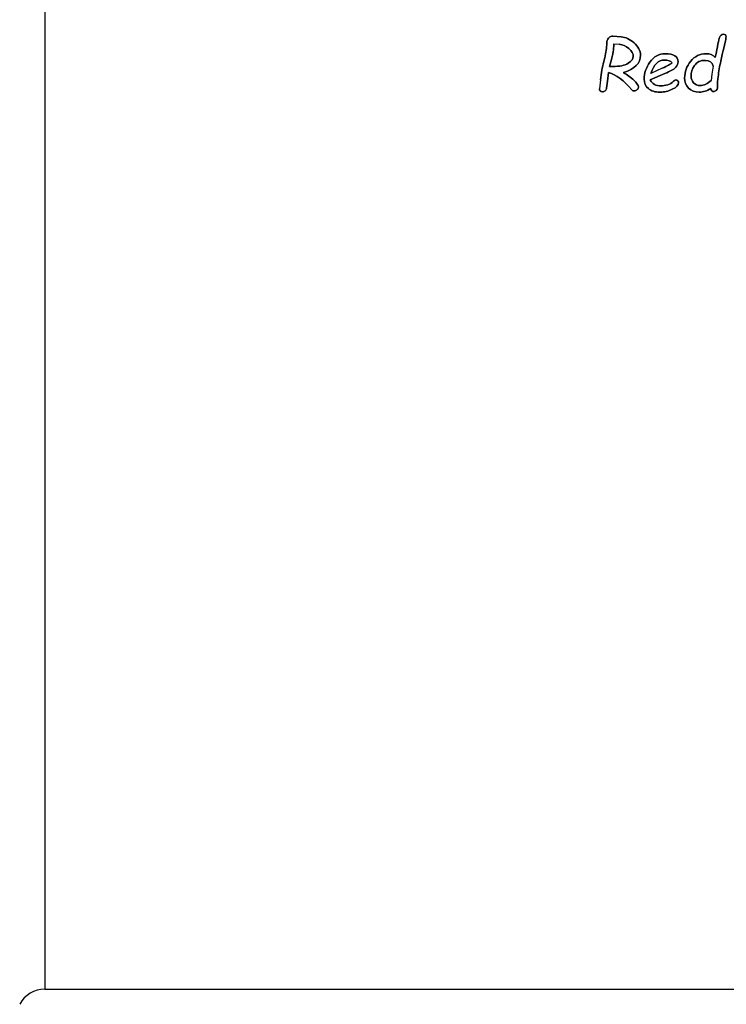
# Model space of a CAD drawing. Header units: millimetres. Extents: x 0 to 420, y 0 to 297.
# Tile 15 of 36: x 136 to 148, y 220 to 237. Entities that reach past the tile are written whole.
import ezdxf

# ---------------------------------------------------------------- set-up
doc = ezdxf.new("R2010")
doc.units = ezdxf.units.MM
doc.header["$LTSCALE"] = 23.1
for name, color, linetype in [('06_COURBES', 7, 'CONTINUOUS'), ('08_SURFACES', 7, 'CONTINUOUS'), ('AXES_REF', 7, 'CONTINUOUS')]:
    doc.layers.add(name, color=color, linetype=linetype)

msp = doc.modelspace()

# ---------------------------------------------------------------- linework, layer by layer
at = {"layer": '06_COURBES', "color": 4, "linetype": 'Continuous'}
for p, q in [((146.399, 237.048), (146.247, 237.059)), ((146.259, 236.802), (146.27, 236.924)), ((146.27, 236.924), (146.361, 236.917)), ((146.193, 236.519), (146.227, 236.646)), ((146.249, 236.519), (146.193, 236.519)), ((147.134, 236.488), (146.928, 236.395)), ((148.045, 236.527), (148.019, 236.379)), ((146.154, 236.255), (146.171, 236.41)), ((146.919, 236.278), (147.179, 236.393)), ((148.019, 236.379), (148.005, 236.271)), ((146.029, 236.28), (146.009, 236.119)), ((146.137, 236.131), (146.154, 236.255))]:
    msp.add_line(p, q, dxfattribs=at)
for points in [[(146.184, 237.036), (146.166, 237.019), (146.154, 237.001), (146.149, 236.981)], [(146.247, 237.059), (146.223, 237.06), (146.203, 237.053), (146.184, 237.036)], [(146.629, 236.941), (146.552, 237.006), (146.476, 237.042), (146.399, 237.048)], [(148.157, 237.039), (148.145, 237.001), (148.119, 236.882), (148.08, 236.681)], [(148.226, 237.095), (148.192, 237.095), (148.169, 237.076), (148.157, 237.039)], [(148.186, 236.646), (148.244, 236.888), (148.273, 237.022), (148.273, 237.051)], [(148.273, 237.051), (148.273, 237.081), (148.257, 237.095), (148.226, 237.095)], [(146.137, 236.87), (146.132, 236.79), (146.116, 236.701), (146.088, 236.602)], [(146.149, 236.981), (146.144, 236.962), (146.141, 236.924), (146.137, 236.87)], [(146.361, 236.917), (146.426, 236.909), (146.484, 236.883), (146.537, 236.839)], [(146.537, 236.839), (146.589, 236.794), (146.616, 236.747), (146.616, 236.696)], [(146.744, 236.719), (146.744, 236.802), (146.706, 236.876), (146.629, 236.941)], [(146.227, 236.646), (146.237, 236.682), (146.244, 236.714), (146.249, 236.74)], [(146.249, 236.74), (146.254, 236.767), (146.258, 236.788), (146.259, 236.802)], [(146.438, 236.412), (146.642, 236.474), (146.744, 236.576), (146.744, 236.719)], [(146.616, 236.696), (146.616, 236.656), (146.585, 236.616), (146.524, 236.577)], [(147.187, 236.748), (147.076, 236.748), (146.985, 236.698), (146.914, 236.599)], [(147.357, 236.711), (147.318, 236.735), (147.261, 236.748), (147.187, 236.748)], [(147.416, 236.605), (147.416, 236.651), (147.397, 236.685), (147.357, 236.711)], [(147.918, 236.747), (147.805, 236.747), (147.713, 236.702), (147.641, 236.613)], [(148.08, 236.681), (148.04, 236.725), (147.987, 236.747), (147.918, 236.747)], [(148.136, 236.369), (148.148, 236.465), (148.165, 236.558), (148.186, 236.646)], [(146.088, 236.602), (146.062, 236.508), (146.043, 236.4), (146.029, 236.28)], [(146.524, 236.577), (146.464, 236.538), (146.371, 236.519), (146.249, 236.519)], [(146.914, 236.599), (146.844, 236.499), (146.809, 236.398), (146.809, 236.294)], [(146.928, 236.395), (146.985, 236.554), (147.066, 236.634), (147.17, 236.634)], [(147.313, 236.584), (147.281, 236.56), (147.221, 236.528), (147.134, 236.488)], [(147.17, 236.634), (147.234, 236.634), (147.282, 236.617), (147.313, 236.584)], [(147.295, 236.446), (147.325, 236.461), (147.352, 236.482), (147.378, 236.508)], [(147.378, 236.508), (147.403, 236.535), (147.416, 236.567), (147.416, 236.605)], [(147.641, 236.613), (147.569, 236.524), (147.533, 236.424), (147.533, 236.314)], [(147.648, 236.344), (147.648, 236.409), (147.667, 236.472), (147.708, 236.535)], [(147.708, 236.535), (147.748, 236.598), (147.813, 236.629), (147.903, 236.629)], [(147.903, 236.629), (147.977, 236.629), (148.024, 236.595), (148.045, 236.527)], [(146.171, 236.41), (146.311, 236.369), (146.45, 236.266), (146.59, 236.102)], [(146.625, 236.274), (146.571, 236.325), (146.508, 236.371), (146.438, 236.412)], [(146.809, 236.294), (146.809, 236.222), (146.834, 236.165), (146.885, 236.123)], [(147.179, 236.393), (147.227, 236.414), (147.265, 236.432), (147.295, 236.446)], [(147.533, 236.314), (147.533, 236.242), (147.556, 236.181), (147.603, 236.132)], [(147.693, 236.228), (147.663, 236.261), (147.648, 236.3), (147.648, 236.344)], [(148.118, 236.134), (148.117, 236.197), (148.123, 236.273), (148.136, 236.369)], [(146.009, 236.119), (146.009, 236.104), (146.013, 236.092), (146.024, 236.082)], [(146.113, 236.086), (146.127, 236.099), (146.135, 236.115), (146.137, 236.131)], [(146.708, 236.156), (146.708, 236.183), (146.68, 236.223), (146.625, 236.274)], [(146.685, 236.105), (146.7, 236.12), (146.708, 236.137), (146.708, 236.156)], [(146.885, 236.123), (146.935, 236.081), (147.005, 236.06), (147.096, 236.06)], [(147.114, 236.173), (147.021, 236.173), (146.956, 236.208), (146.919, 236.278)], [(147.096, 236.06), (147.167, 236.06), (147.24, 236.078), (147.313, 236.113)], [(147.231, 236.193), (147.186, 236.18), (147.147, 236.173), (147.114, 236.173)], [(147.323, 236.245), (147.307, 236.224), (147.276, 236.207), (147.231, 236.193)], [(147.313, 236.113), (147.387, 236.148), (147.424, 236.188), (147.424, 236.231)], [(147.375, 236.278), (147.358, 236.278), (147.34, 236.267), (147.323, 236.245)], [(147.41, 236.264), (147.401, 236.273), (147.389, 236.278), (147.375, 236.278)], [(147.424, 236.231), (147.424, 236.244), (147.419, 236.254), (147.41, 236.264)], [(147.603, 236.132), (147.65, 236.084), (147.713, 236.06), (147.793, 236.06)], [(147.812, 236.178), (147.763, 236.178), (147.724, 236.195), (147.693, 236.228)], [(147.793, 236.06), (147.864, 236.06), (147.933, 236.082), (148, 236.127)], [(148.005, 236.271), (147.942, 236.209), (147.877, 236.178), (147.812, 236.178)], [(148, 236.127), (148.006, 236.089), (148.022, 236.07), (148.048, 236.07)], [(148.097, 236.092), (148.111, 236.106), (148.118, 236.12), (148.118, 236.134)], [(146.024, 236.082), (146.034, 236.072), (146.047, 236.066), (146.063, 236.066)], [(146.063, 236.066), (146.083, 236.066), (146.099, 236.073), (146.113, 236.086)], [(146.59, 236.102), (146.602, 236.088), (146.616, 236.082), (146.632, 236.082)], [(146.632, 236.082), (146.652, 236.082), (146.67, 236.089), (146.685, 236.105)], [(148.048, 236.07), (148.067, 236.07), (148.084, 236.077), (148.097, 236.092)]]:
    msp.add_open_spline(points, degree=3, dxfattribs=at)
at = {"layer": '08_SURFACES', "color": 7, "linetype": 'Continuous'}
for p, q in [((146.247, 237.059), (146.399, 237.048)), ((146.27, 236.924), (146.259, 236.802)), ((146.27, 236.924), (146.361, 236.917)), ((146.227, 236.646), (146.193, 236.519)), ((146.193, 236.519), (146.249, 236.519)), ((147.134, 236.488), (146.928, 236.395)), ((148.045, 236.527), (148.019, 236.379)), ((146.171, 236.41), (146.154, 236.255)), ((147.179, 236.393), (146.919, 236.278)), ((148.019, 236.379), (148.005, 236.271)), ((146.029, 236.28), (146.009, 236.119)), ((146.154, 236.255), (146.137, 236.131))]:
    msp.add_line(p, q, dxfattribs=at)
for points in [[(146.149, 236.981), (146.154, 237.001), (146.166, 237.019), (146.184, 237.036)], [(146.184, 237.036), (146.203, 237.053), (146.223, 237.06), (146.247, 237.059)], [(146.399, 237.048), (146.476, 237.042), (146.552, 237.006), (146.629, 236.941)], [(148.08, 236.681), (148.119, 236.882), (148.145, 237.001), (148.157, 237.039)], [(148.157, 237.039), (148.169, 237.076), (148.192, 237.095), (148.226, 237.095)], [(148.273, 237.051), (148.273, 237.022), (148.244, 236.888), (148.186, 236.646)], [(148.226, 237.095), (148.257, 237.095), (148.273, 237.081), (148.273, 237.051)], [(146.088, 236.602), (146.116, 236.701), (146.132, 236.79), (146.137, 236.87)], [(146.137, 236.87), (146.141, 236.924), (146.144, 236.962), (146.149, 236.981)], [(146.537, 236.839), (146.484, 236.883), (146.426, 236.909), (146.361, 236.917)], [(146.616, 236.696), (146.616, 236.747), (146.589, 236.794), (146.537, 236.839)], [(146.629, 236.941), (146.706, 236.876), (146.744, 236.802), (146.744, 236.719)], [(146.249, 236.74), (146.244, 236.714), (146.237, 236.682), (146.227, 236.646)], [(146.259, 236.802), (146.258, 236.788), (146.254, 236.767), (146.249, 236.74)], [(146.744, 236.719), (146.744, 236.576), (146.642, 236.474), (146.438, 236.412)], [(146.524, 236.577), (146.585, 236.616), (146.616, 236.656), (146.616, 236.696)], [(146.914, 236.599), (146.985, 236.698), (147.076, 236.748), (147.187, 236.748)], [(147.187, 236.748), (147.261, 236.748), (147.318, 236.735), (147.357, 236.711)], [(147.357, 236.711), (147.397, 236.685), (147.416, 236.651), (147.416, 236.605)], [(147.641, 236.613), (147.713, 236.702), (147.805, 236.747), (147.918, 236.747)], [(147.918, 236.747), (147.987, 236.747), (148.04, 236.725), (148.08, 236.681)], [(148.186, 236.646), (148.165, 236.558), (148.148, 236.465), (148.136, 236.369)], [(146.029, 236.28), (146.043, 236.4), (146.062, 236.508), (146.088, 236.602)], [(146.249, 236.519), (146.371, 236.519), (146.464, 236.538), (146.524, 236.577)], [(146.809, 236.294), (146.809, 236.398), (146.844, 236.499), (146.914, 236.599)], [(147.17, 236.634), (147.066, 236.634), (146.985, 236.554), (146.928, 236.395)], [(147.134, 236.488), (147.221, 236.528), (147.281, 236.56), (147.313, 236.584)], [(147.313, 236.584), (147.282, 236.617), (147.234, 236.634), (147.17, 236.634)], [(147.378, 236.508), (147.352, 236.482), (147.325, 236.461), (147.295, 236.446)], [(147.416, 236.605), (147.416, 236.567), (147.403, 236.535), (147.378, 236.508)], [(147.533, 236.314), (147.533, 236.424), (147.569, 236.524), (147.641, 236.613)], [(147.708, 236.535), (147.667, 236.472), (147.648, 236.409), (147.648, 236.344)], [(147.903, 236.629), (147.813, 236.629), (147.748, 236.598), (147.708, 236.535)], [(148.045, 236.527), (148.024, 236.595), (147.977, 236.629), (147.903, 236.629)], [(146.59, 236.102), (146.45, 236.266), (146.311, 236.369), (146.171, 236.41)], [(146.438, 236.412), (146.508, 236.371), (146.571, 236.325), (146.625, 236.274)], [(146.885, 236.123), (146.834, 236.165), (146.809, 236.222), (146.809, 236.294)], [(147.295, 236.446), (147.265, 236.432), (147.227, 236.414), (147.179, 236.393)], [(147.603, 236.132), (147.556, 236.181), (147.533, 236.242), (147.533, 236.314)], [(147.648, 236.344), (147.648, 236.3), (147.663, 236.261), (147.693, 236.228)], [(148.136, 236.369), (148.123, 236.273), (148.117, 236.197), (148.118, 236.134)], [(146.024, 236.082), (146.013, 236.092), (146.009, 236.104), (146.009, 236.119)], [(146.137, 236.131), (146.135, 236.115), (146.127, 236.099), (146.113, 236.086)], [(146.625, 236.274), (146.68, 236.223), (146.708, 236.183), (146.708, 236.156)], [(146.708, 236.156), (146.708, 236.137), (146.7, 236.12), (146.685, 236.105)], [(147.096, 236.06), (147.005, 236.06), (146.935, 236.081), (146.885, 236.123)], [(146.919, 236.278), (146.956, 236.208), (147.021, 236.173), (147.114, 236.173)], [(147.313, 236.113), (147.24, 236.078), (147.167, 236.06), (147.096, 236.06)], [(147.114, 236.173), (147.147, 236.173), (147.186, 236.18), (147.231, 236.193)], [(147.231, 236.193), (147.276, 236.207), (147.307, 236.224), (147.323, 236.245)], [(147.424, 236.231), (147.424, 236.188), (147.387, 236.148), (147.313, 236.113)], [(147.323, 236.245), (147.34, 236.267), (147.358, 236.278), (147.375, 236.278)], [(147.375, 236.278), (147.389, 236.278), (147.401, 236.273), (147.41, 236.264)], [(147.41, 236.264), (147.419, 236.254), (147.424, 236.244), (147.424, 236.231)], [(147.793, 236.06), (147.713, 236.06), (147.65, 236.084), (147.603, 236.132)], [(147.693, 236.228), (147.724, 236.195), (147.763, 236.178), (147.812, 236.178)], [(148, 236.127), (147.933, 236.082), (147.864, 236.06), (147.793, 236.06)], [(147.812, 236.178), (147.877, 236.178), (147.942, 236.209), (148.005, 236.271)], [(148.048, 236.07), (148.022, 236.07), (148.006, 236.089), (148, 236.127)], [(148.118, 236.134), (148.118, 236.12), (148.111, 236.106), (148.097, 236.092)], [(146.063, 236.066), (146.047, 236.066), (146.034, 236.072), (146.024, 236.082)], [(146.113, 236.086), (146.099, 236.073), (146.083, 236.066), (146.063, 236.066)], [(146.632, 236.082), (146.616, 236.082), (146.602, 236.088), (146.59, 236.102)], [(146.685, 236.105), (146.67, 236.089), (146.652, 236.082), (146.632, 236.082)], [(148.097, 236.092), (148.084, 236.077), (148.067, 236.07), (148.048, 236.07)]]:
    msp.add_open_spline(points, degree=3, dxfattribs=at)
at = {"layer": 'AXES_REF', "color": 9, "linetype": 'Continuous'}
msp.add_line((136.101, 259.37), (136.101, 220.032), dxfattribs=at)
at = {"layer": 'AXES_REF', "color": 7, "linetype": 'Continuous'}
msp.add_line((136.101, 220.032), (180.301, 220.032), dxfattribs=at)
msp.add_arc((136.101, 219.522), 0.51, 90, 151.9275, dxfattribs=at)

doc.saveas('drawing.dxf')
